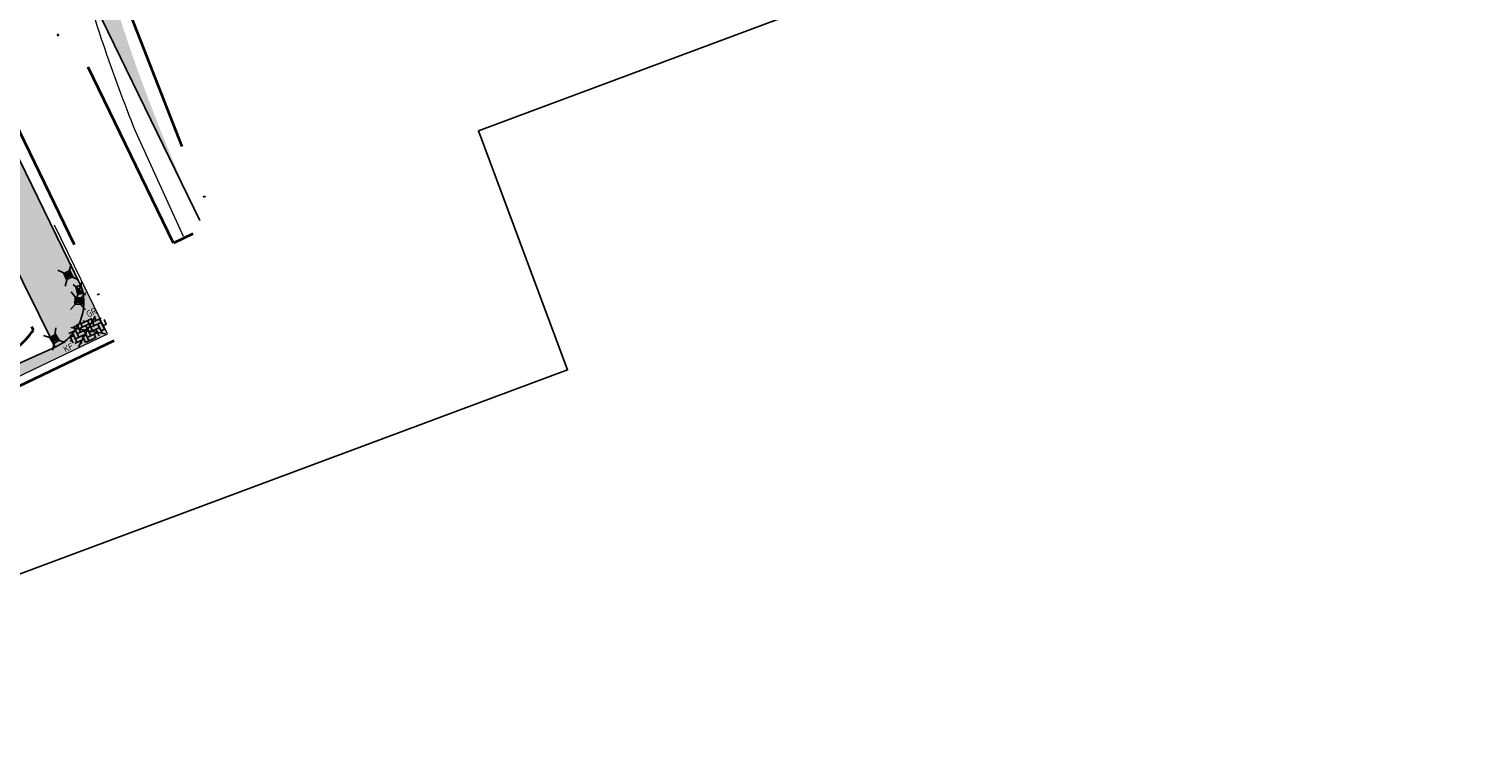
# Model space of a CAD drawing. Header units: metres. Extents: x 132493 to 135358, y 502695 to 503216.
# Tile 2 of 37: x 132541 to 132621, y 502695 to 502734. Entities that reach past the tile are written whole.
import ezdxf
from ezdxf.enums import TextEntityAlignment as Align

# ---------------------------------------------------------------- set-up
doc = ezdxf.new("R2010")
doc.units = ezdxf.units.M
doc.linetypes.add('XX-PROJECTGRENS', pattern=[18, 12, -3, 0, -3])
doc.layers.get('Defpoints').update_dxf_attribs({"color": 3})
doc.layers.add('ARC-opbreken asfalt rood', color=11, linetype='Continuous', lineweight=20, plot=False)
doc.layers.add('ARC-opbreken bss kf ev grijs', color=30, linetype='Continuous', plot=False)
doc.layers.add('ARC-opbreken btt 300x300 hv', color=7, linetype='Continuous', plot=False)
for name, color, linetype, lineweight in [('N-WE-KG-GRENS_WERKGRENS-G', 5, 'XX-PROJECTGRENS', 35), ('N-WE-VH-KANTVERHARDING-G', 2, 'Continuous', 18), ('N-WE-VH-VERHARDING_ASFALT_ZAAGSNEDE-G', 7, 'VH-ZAAGSNEDE', 25), ('V-WE-IE-MEUBILAIR_WEGMEUBILAIR-S', 7, 'Continuous', 25), ('V-WE-RI-KOLK-S', 7, 'Continuous', 25), ('V-WE-VH-KANTOPSLUITING_OPSLUITBAND_60X150-G', 32, 'VH-OPSLUITBAND_60X150-V', 25), ('V-WE-VH-KANTOPSLUITING_TROTTOIRBAND_130 150-G', 210, 'VH-TROTTOIRBAND_130-150-V', 25), ('V-WE-VH-VERHARDING_BETONSTRAATSTEEN_ELLEBOOG-S', 2, 'Continuous', 25), ('V-WE-VW-MARKERING_LANGS_STREEP_11_010-G', 7, 'VW-1-1_STREEP-V', 13)]:
    doc.layers.add(name, color=color, linetype=linetype, lineweight=lineweight)
doc.styles.add('NLCS-ISO', font='NLCS-ISO.ttf')
doc.linetypes.add('VH-OPSLUITBAND_60X150-V', pattern='A,4,-2,2,-2,2,[24,NLCS.SHX,S=1,R=0,X=0,Y=0],2,-2,2,-2', length=20)
doc.linetypes.add('VH-TROTTOIRBAND_130-150-V', pattern='A,2.5,[24,NLCS.SHX,S=1,R=0,X=0,Y=0],2.5,-2,2,-2,2,-2', length=15)
doc.linetypes.add('VH-ZAAGSNEDE', pattern='A,1e-05,-2.54,[181,NLCS.SHX,S=2.54,R=0,X=-2.54,Y=0],-5.08,[181,NLCS.SHX,S=2.54,R=180,X=2.54,Y=0],-2.54', length=10.16001)
doc.linetypes.add('VW-1-1_STREEP-V', pattern='A,1,-1,1,-1,0.5,[24,NLCS.SHX,S=0.5,R=0,X=0,Y=0],0.5,-1', length=6)

# ---------------------------------------------------------------- blocks, each defined once
blk = doc.blocks.new('V-SRI-KOLK_TROTTOIR-SO')
blk.add_hatch(color=256).paths.add_polyline_path([(1.12499999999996, 0.7499999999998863), (-1.124999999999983, 0.7499999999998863), (-1.124999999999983, -0.7499999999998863)])
at = {"ltscale": 0.1}
for p, q in [((-1.875000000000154, 1.25), (1.875000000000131, -1.25)), ((1.875000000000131, 1.25), (-1.875000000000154, -1.25))]:
    blk.add_line(p, q, dxfattribs=at)
blk.add_line((-1.124999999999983, -0.7499999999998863), (1.12499999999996, 0.7499999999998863))
at = {"flags": 128}
blk.add_lwpolyline([(-1.124999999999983, -0.7499999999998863), (1.12499999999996, -0.7499999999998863), (1.12499999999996, 0.7499999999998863), (-1.124999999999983, 0.7499999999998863)], close=True, dxfattribs=at)
blk = doc.blocks.new('V-SIE-WEG_PAAL_KUNSTSTOF')
at = {"color": 0}
for p, q in [((-0.4831769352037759, -0.4054335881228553), (0.4831769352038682, 0.4054335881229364)), ((0.4831769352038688, -0.4054335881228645), (-0.4831769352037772, 0.4054335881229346))]:
    blk.add_line(p, q, dxfattribs=at)
for p, q in [((-0.1874999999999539, 0.1875000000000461), (0.1875000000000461, -0.1874999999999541)), ((0.1875000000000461, 0.1875000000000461), (-0.1874999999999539, -0.1874999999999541))]:
    blk.add_line(p, q)
at = {"flags": 128}
for points in [[(-0.1874999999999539, -0.1874999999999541), (0.1875000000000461, -0.1874999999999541), (0.1875000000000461, 0.1875000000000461), (-0.1874999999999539, 0.1875000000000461)], [(-0.09374999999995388, 0.09375000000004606), (0.09421698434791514, 0.09375000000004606), (0.09421698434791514, -0.09421583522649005), (-0.09374999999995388, -0.09421583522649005)]]:
    blk.add_lwpolyline(points, close=True, dxfattribs=at)
blk = doc.blocks.new('V-SVH-BSS_KEIFORMAAT_ELLEBOOG-SO')
at = {"ltscale": 0.1}
for p, q in [((-5.610382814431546, 0.3855414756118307), (-3.971609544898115, 0.3855414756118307)), ((-5.02160954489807, 0.3855414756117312), (-5.02160954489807, -1.36993364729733)), ((-4.954776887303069, 1.435541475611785), (-2.92160954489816, 1.435541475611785)), ((0, 0), (-4.171838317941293, -3.003495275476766)), ((-3.971609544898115, 1.435541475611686), (-3.971609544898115, -1.71445852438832)), ((4.440892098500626e-16, 0), (-3.727942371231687, 2.683914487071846)), ((-3.104154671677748, 2.485541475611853), (-1.871609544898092, 2.485541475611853)), ((-2.92160954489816, 2.48554147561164), (-2.92160954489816, -0.6644585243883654)), ((-2.92160954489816, 0.3855414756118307), (0.2283904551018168, 0.3855414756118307)), ((-1.871609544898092, 2.805519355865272), (-1.871609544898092, 0.3855414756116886)), ((-1.871609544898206, 1.435541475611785), (1.278390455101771, 1.435541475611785)), ((-0.8216095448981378, 2.941359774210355), (-0.8216095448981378, 1.435541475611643)), ((-0.8216095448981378, 2.485541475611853), (2.32839045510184, 2.485541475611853)), ((-0.8216095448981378, 0.385541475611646), (-0.8216095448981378, -2.76445852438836)), ((4.440892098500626e-16, -1.665334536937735e-16), (3.727942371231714, 2.683914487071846)), ((0.2283904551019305, 2.970445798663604), (0.2283904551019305, 2.485541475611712)), ((0.2283904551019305, 1.435541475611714), (0.2283904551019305, -1.714458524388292)), ((1.278390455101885, 2.485541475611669), (1.278390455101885, -0.664458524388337)), ((1.278390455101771, 0.3855414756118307), (4.428390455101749, 0.3855414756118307)), ((2.32839045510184, 2.709488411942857), (2.32839045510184, 0.3855414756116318)), ((2.328390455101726, 1.435541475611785), (4.954776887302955, 1.435541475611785)), ((3.378390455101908, 2.384775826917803), (3.378390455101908, 1.4355414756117)), ((3.378390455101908, 0.3855414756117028), (3.378390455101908, -2.384775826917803)), ((4.428390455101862, 1.435541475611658), (4.428390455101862, -1.714458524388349)), ((5.47839045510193, 0.7434310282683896), (5.47839045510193, -0.6644585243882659)), ((5.478390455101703, 0.3855414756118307), (5.610382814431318, 0.3855414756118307)), ((-5.515026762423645, -0.6644585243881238), (-5.02160954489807, -0.6644585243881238)), ((-4.622465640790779, -1.714458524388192), (-1.871609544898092, -1.714458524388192)), ((-3.971609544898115, -0.6644585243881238), (-0.8216095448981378, -0.6644585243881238)), ((-2.92160954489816, -1.714458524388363), (-2.92160954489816, -2.545893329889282)), ((-1.871609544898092, -0.6644585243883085), (-1.871609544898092, -2.805519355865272)), ((-1.871609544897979, -2.764458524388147), (1.278390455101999, -2.764458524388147)), ((-0.8216095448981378, -1.714458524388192), (2.32839045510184, -1.714458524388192)), ((8.881784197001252e-16, -1.665334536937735e-16), (4.171838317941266, -3.003495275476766)), ((0.2283904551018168, -0.6644585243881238), (3.378390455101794, -0.6644585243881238)), ((0.2283904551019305, -2.764458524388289), (0.2283904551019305, -2.970445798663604)), ((1.278390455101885, -1.714458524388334), (1.278390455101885, -2.895995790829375)), ((2.32839045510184, -0.6644585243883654), (2.32839045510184, -2.709488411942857)), ((3.378390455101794, -1.714458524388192), (4.622465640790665, -1.714458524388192)), ((4.428390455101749, -0.6644585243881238), (5.515026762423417, -0.6644585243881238))]:
    blk.add_line(p, q, dxfattribs=at)
at = {"style": 'NLCS-ISO'}
blk.add_attdef('FORMAAT', text='', height=1.8, dxfattribs=at).set_placement((-5.710382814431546, -4.440892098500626e-15), align=Align.MIDDLE_RIGHT)
blk.add_attdef('KLEUR', text='', height=1.8, dxfattribs=at).set_placement((5.710382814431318, 0), align=Align.MIDDLE_LEFT)
at = {"style": 'NLCS-ISO', "flags": 1}
blk.add_attdef('FUNCTIE', text='', height=1.8, dxfattribs=at).set_placement((0.1159930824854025, -3.584775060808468), align=Align.MIDDLE_CENTER)

msp = doc.modelspace()

# ---------------------------------------------------------------- hatches: boundary and pattern name
at = {"layer": 'ARC-opbreken asfalt rood', "transparency": 33554559}
h = msp.add_hatch(color=256, dxfattribs=at)
h.dxf.hatch_style = 1
edge = h.paths.add_edge_path()
edge.add_line((132544.5158124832, 502738.0682251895), (132544.0322698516, 502739.6368682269))
edge.add_line((132544.0322698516, 502739.6368682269), (132542.7621714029, 502743.9561061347))
edge.add_arc((132546.1897048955, 502745.427991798), 3.730205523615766, 130.2419578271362, 203.2401361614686, ccw=False)
edge.add_line((132543.7799292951, 502748.2753440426), (132546.0606283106, 502749.9824049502))
edge.add_line((132546.0606283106, 502749.9824049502), (132548.1258530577, 502751.1600483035))
edge.add_line((132548.1258530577, 502751.1600483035), (132547.7132640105, 502752.3192066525))
edge.add_arc((132549.5516882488, 502743.5019707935), 9.006855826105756, 101.7776310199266, 155.5554148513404)
edge.add_arc((132549.1545163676, 502743.8116212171), 8.517959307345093, 156.3460628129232, 206.9929355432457)
edge.add_line((132541.5644823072, 502739.9454844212), (132542.6574000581, 502737.6582342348))
edge.add_line((132542.6574000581, 502737.6582342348), (132542.9517300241, 502737.7988740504))
edge.add_line((132542.9517300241, 502737.7988740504), (132550.2584845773, 502722.718005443))
edge.add_arc((132640.3487193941, 502765.1709769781), 99.5916924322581, 195.7915705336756, 205.2310900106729, ccw=False)
at = {"layer": 'ARC-opbreken bss kf ev grijs', "transparency": 33554559}
h = msp.add_hatch(color=256, dxfattribs=at)
h.dxf.hatch_style = 1
edge = h.paths.add_edge_path()
edge.add_line((132542.0700000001, 502716.179), (132539.1074928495, 502714.8414930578))
edge.add_line((132539.1074928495, 502714.8414930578), (132539.3900804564, 502714.2496290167))
edge.add_line((132539.3900804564, 502714.2496290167), (132544.951224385, 502716.9048171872))
edge.add_line((132544.951224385, 502716.9048171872), (132543.6253288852, 502719.6370461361))
edge.add_line((132543.6253288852, 502719.6370461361), (132543.4904521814, 502719.5723038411))
edge.add_arc((132540.9361486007, 502718.6475910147), 2.716534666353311, -65.3301531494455, 19.901345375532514, ccw=False)
at = {"layer": 'ARC-opbreken btt 300x300 hv', "transparency": 33554605}
h = msp.add_hatch(color=256, dxfattribs=at)
h.dxf.hatch_style = 1
edge = h.paths.add_edge_path()
edge.add_line((132542.0493015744, 502716.2214592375), (132538.485, 502723.365))
edge.add_line((132538.485, 502723.365), (132533.2958392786, 502720.9068146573))
edge.add_line((132533.2958392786, 502720.9068146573), (132532.5912147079, 502722.3569150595))
edge.add_line((132532.5912147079, 502722.3569150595), (132537.83, 502724.723))
edge.add_line((132537.83, 502724.723), (132529.376, 502742.134))
edge.add_line((132529.376, 502742.134), (132526.698743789, 502743.2886092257))
edge.add_line((132526.698743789, 502743.2886092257), (132523.813, 502742.281))
edge.add_line((132523.813, 502742.281), (132523.39, 502741.475))
edge.add_line((132523.39, 502741.475), (132517.6219035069, 502739.3086381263))
edge.add_line((132517.6219035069, 502739.3086381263), (132516.8824773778, 502741.2898523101))
edge.add_line((132516.8824773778, 502741.2898523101), (132521.0091160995, 502742.8299909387))
edge.add_line((132521.0091160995, 502742.8299909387), (132522.307147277, 502745.6248411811))
edge.add_line((132522.307147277, 502745.6248411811), (132524.094, 502746.293))
edge.add_arc((132525.6054308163, 502738.93920826), 7.50750797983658, 26.21769153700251, 101.61431010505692, ccw=False)
edge.add_line((132532.3405813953, 502742.255896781), (132533.3554589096, 502742.4942827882))
edge.add_line((132533.3554589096, 502742.4942827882), (132535.1305049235, 502736.7503636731))
edge.add_line((132535.1305049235, 502736.7503636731), (132537.2286828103, 502732.4097254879))
edge.add_line((132537.2286828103, 502732.4097254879), (132541.0482013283, 502724.5792279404))
edge.add_line((132541.0482013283, 502724.5792279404), (132543.4904521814, 502719.5723038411))
edge.add_arc((132540.9397927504, 502718.6460655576), 2.713628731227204, -22.714403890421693, 19.957821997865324, ccw=False)
edge.add_arc((132541.2558367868, 502718.4184109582), 2.335847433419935, 289.8580084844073, 339.4437019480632, ccw=False)
h = msp.add_hatch(color=256, dxfattribs=at)
h.dxf.hatch_style = 1
edge = h.paths.add_edge_path()
edge.add_arc((132540.9397927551, 502718.6460655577), 2.71362872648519, 357.57463701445, 365.5943043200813)
edge.add_line((132543.6404967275, 502718.9106008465), (132543.5351989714, 502718.9114710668))
edge.add_line((132543.5351989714, 502718.9114710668), (132543.5194710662, 502718.5368010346))
edge.add_line((132543.5194710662, 502718.5368010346), (132543.6509906, 502718.5312304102))

# ---------------------------------------------------------------- linework, layer by layer
at = {"layer": 'Defpoints', "elevation": -7055.849716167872, "flags": 128}
msp.add_lwpolyline([(132515.6407453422, 502694.5205919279), (132493.1757839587, 502754.8372004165), (132672.9139215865, 502821.7807906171), (132690.452397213, 502774.6914276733), (132565.4683856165, 502728.141051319), (132570.3948818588, 502714.9138056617)], close=True, dxfattribs=at)
at = {"layer": 'N-WE-KG-GRENS_WERKGRENS-G', "flags": 128}
msp.add_lwpolyline([(132714.2253158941, 502831.3904483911), (132712.7400949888, 502830.0161407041), (132714.1731425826, 502827.1052403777), (132719.4251604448, 502816.1866046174), (132713.9174027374, 502811.8229371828, 0.04161843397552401), (132718.6427681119, 502809.6287933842, 0.09745513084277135), (132725.8804583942, 502809.0646027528), (132725.8125626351, 502804.7527027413), (132725.6099385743, 502797.8086237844), (132725.1053925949, 502797.8233461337, -0.135959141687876), (132716.3704461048, 502797.1749889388), (132711.3572987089, 502798.4330373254), (132706.3933053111, 502799.6787505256), (132700.2689487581, 502800.2533693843, -0.009927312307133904), (132677.6423638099, 502796.2204368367), (132632.4775441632, 502780.0411305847), (132631.3302142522, 502779.1512723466), (132632.0502299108, 502777.5865491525), (132622.168617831, 502772.6569421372), (132620.9717571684, 502775.0561014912), (132620.4519287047, 502775.3022731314), (132554.7125988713, 502749.9192737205), (132553.5520077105, 502749.2593933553), (132548.0520104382, 502747.4137700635), (132545.4075692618, 502745.6198070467), (132545.4636435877, 502743.7122677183), (132548.2703150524, 502740.2041546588), (132546.1977120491, 502738.5524976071), (132547.2734198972, 502736.3736973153), (132545.773115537, 502735.6868012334), (132549.5112197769, 502726.1300581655), (132550.9953625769, 502723.075728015), (132548.6114247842, 502721.9184287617), (132542.8630033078, 502733.748541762), (132538.4003322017, 502731.5800659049), (132545.6203605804, 502716.6702314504), (132539.1543029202, 502713.582988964), (132538.3787504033, 502715.2073406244), (132538.8299591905, 502715.4227718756, 0.1258055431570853), (132540.8642619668, 502717.121495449), (132538.2229633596, 502722.5858758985), (132533.0917598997, 502720.1696919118), (132531.9897855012, 502722.4959291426), (132537.06849646, 502724.96466485), (132534.5651297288, 502730.1339482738), (132532.6554730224, 502734.0772605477), (132529.4452623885, 502740.761434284, 0.3885101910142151), (132526.4405938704, 502741.9752038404), (132517.3612774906, 502738.5866334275), (132516.3409391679, 502741.2473833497), (132514.3343546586, 502748.3721289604), (132518.7602017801, 502750.017851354), (132518.7078413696, 502750.1586643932), (132537.4658066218, 502757.1237498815), (132545.2267770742, 502760.1067389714), (132545.3430136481, 502759.9905023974), (132617.2179337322, 502787.5652962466, 0.0530358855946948), (132670.1520954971, 502814.1423324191), (132672.3265500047, 502817.6322222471), (132670.7549624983, 502818.6114352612), (132672.1943896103, 502820.9216431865), (132670.4513079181, 502822.0267407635), (132673.8028653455, 502827.2857703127), (132676.7105516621, 502830.3663762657), (132678.6356808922, 502831.8345226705), (132679.3636294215, 502829.7175962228), (132686.5403633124, 502831.996473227), (132685.8887513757, 502832.7922795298), (132687.7843656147, 502834.3444221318), (132685.8924956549, 502836.654941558, -0.03363462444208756), (132681.7567952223, 502842.4619635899), (132688.1466029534, 502846.9156222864), (132694.7811445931, 502837.3968314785), (132696.5537453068, 502838.8858371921), (132699.4390531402, 502838.5227991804), (132704.6475855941, 502843.3276917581), (132708.6928347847, 502846.9399721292), (132708.7889737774, 502849.3249708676), (132723.0757401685, 502862.504571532, 0.07308262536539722), (132734.9296173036, 502877.1697995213), (132757.8275011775, 502915.9053533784), (132758.6960745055, 502915.4095598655), (132759.1679985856, 502916.2078974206), (132760.3906122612, 502915.428677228), (132762.0341197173, 502915.8510020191, -0.02648883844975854), (132766.1507159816, 502921.6317261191), (132767.8034618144, 502923.534666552, -0.1483820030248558), (132790.4768695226, 502936.940914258), (132818.0074301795, 502943.8991565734), (132826.6721795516, 502946.2000181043), (132835.264211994, 502948.5399119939), (132853.030991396, 502954.7204042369), (132855.5430462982, 502955.5943731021), (132893.6670651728, 502969.9346445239), (132911.4250937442, 502976.5518217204), (132985.9372209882, 503003.554560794), (133023.5711726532, 503017.0704657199), (133037.4729290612, 503022.0417912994), (133036.8284805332, 503023.8357818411), (133048.3715800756, 503027.8953449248), (133048.97521697, 503026.1071146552), (133048.9911361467, 503026.1127395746), (133116.4164145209, 503049.9369461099), (133129.5936692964, 503053.9728422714), (133207.8773459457, 503083.0824674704), (133221.6020627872, 503088.229315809), (133252.5806296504, 503100.4096689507), (133277.3930948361, 503110.4427945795), (133306.0693888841, 503122.394261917), (133329.6915567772, 503132.1074622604), (133343.7506007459, 503138.2081911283), (133361.8374489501, 503145.7804018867), (133391.0475199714, 503157.4094206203), (133404.4047577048, 503161.7069303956), (133414.3680779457, 503164.4651842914), (133423.3375518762, 503166.665003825), (133422.7640556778, 503168.0921528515), (133426.0535146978, 503169.4217021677), (133426.8625576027, 503167.4200363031), (133431.5381101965, 503168.3037502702), (133432.8605034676, 503169.7050978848, -0.01252502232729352), (133446.1950836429, 503172.024689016), (133446.4274399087, 503171.1419565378), (133453.6951711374, 503172.4352029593), (133464.2441775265, 503174.5581261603), (133468.7507191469, 503175.6983460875), (133481.3466587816, 503179.8027244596), (133494.5838262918, 503184.5239476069), (133505.9859397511, 503189.2401041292), (133509.7453047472, 503190.5054281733), (133516.5469371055, 503192.9082903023), (133520.2490062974, 503182.1618742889), (133500.0104023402, 503174.4274569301), (133496.1304450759, 503172.7271114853), (133491.3793823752, 503168.1817010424), (133489.9685666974, 503172.1368100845, -0.001551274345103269), (133487.1674594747, 503171.1474206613, -0.02365583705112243), (133473.9172051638, 503167.2191786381, -0.09025762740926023), (133471.022142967, 503165.2937241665), (133449.108795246, 503158.5337313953), (133447.9712047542, 503161.9662686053), (133447.2343836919, 503162.6708405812, 0.0522661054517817), (133400.8006422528, 503151.1583812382), (133401.0319163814, 503146.3192967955), (133398.1815961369, 503145.8738086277), (133389.706913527, 503144.5492659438, 0.007004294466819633), (133353.8959263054, 503130.4761869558, 0.0005797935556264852), (133350.949471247, 503129.2663756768), (133350.4881779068, 503128.3037546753), (133331.4339915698, 503120.1368624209), (133318.7108270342, 503114.6835351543), (133316.0634265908, 503108.0857307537), (133308.6707664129, 503105.028186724), (133301.2143453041, 503108.4141632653), (133286.9959372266, 503102.611572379), (133286.8641141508, 503102.663705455), (133275.2480078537, 503097.9132657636), (133256.6406850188, 503090.2815487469), (133233.221242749, 503081.2590805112), (133231.4393499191, 503077.3620802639), (133227.6286606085, 503079.1045076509), (133217.6736325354, 503075.2692786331), (133153.4352097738, 503051.2787820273), (133140.9956119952, 503046.8551439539), (133135.5872467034, 503044.9842156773), (133134.6884052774, 503047.4809715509), (133133.4898386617, 503047.0494830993, 0.1102594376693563), (133115.8269476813, 503035.8476061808), (133100.7363959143, 503020.7744244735, 0.265135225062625), (133098.6401080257, 503013.1295457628), (133089.7072472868, 503009.9835794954, 0.2579390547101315), (133083.442742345, 503014.5278438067, 0.006082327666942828), (133083.2493027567, 503014.5493125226), (133077.9674409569, 503015.0705569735), (133061.9198871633, 503016.654221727, 0.1103685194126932), (133041.138442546, 503014.1171993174), (133025.6326239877, 503008.6090530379), (133021.6649358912, 503007.2559797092), (133021.3873068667, 503008.0323382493), (132937.6224978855, 502978.218195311), (132938.3614250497, 502976.2016140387), (132914.7767187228, 502967.5397454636), (132913.474181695, 502967.0613674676, 0.4150905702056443), (132911.7843959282, 502963.3955454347), (132912.5107056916, 502961.4360794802), (132902.7646982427, 502957.8062582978), (132902.241647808, 502959.2173635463, 0.414545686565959), (132897.8682955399, 502961.2223582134), (132896.4310291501, 502960.6877564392), (132859.0093786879, 502946.7684991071), (132839.9460323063, 502940.0107226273), (132837.1916569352, 502939.0343225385, 0.4190667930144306), (132835.1422824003, 502934.6408631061), (132835.5909846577, 502933.4386243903), (132826.0512460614, 502929.8453406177), (132824.7147034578, 502933.4345395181, 0.3826627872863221), (132821.8774908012, 502934.9238406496), (132821.6574329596, 502934.8682218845), (132792.8395207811, 502927.5846064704, 0.1999422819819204), (132770.1472463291, 502910.6100132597), (132769.1033134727, 502908.8440283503), (132764.3316825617, 502900.7720262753), (132764.8374316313, 502894.8777678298, -0.02378065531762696), (132742.3564131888, 502859.0920275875, -0.02528372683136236), (132736.3364398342, 502852.2821149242, -0.005570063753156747), (132713.8574613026, 502831.0580347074)], format="xyb", dxfattribs=at)
at = {"layer": 'N-WE-VH-KANTVERHARDING-G', "flags": 128}
msp.add_lwpolyline([(132539.0453904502, 502714.9715630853), (132539.3900804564, 502714.2496290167), (132544.951224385, 502716.9048171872), (132542.0345465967, 502722.9279490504)], dxfattribs=at)
at = {"layer": 'N-WE-VH-VERHARDING_ASFALT_ZAAGSNEDE-G', "ltscale": 0.2, "flags": 128}
msp.add_lwpolyline([(132550.0568592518, 502723.1766891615), (132542.9517300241, 502737.7988740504), (132536.4267263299, 502734.6810286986)], dxfattribs=at)
at = {"layer": 'V-WE-VH-KANTOPSLUITING_OPSLUITBAND_60X150-G', "flags": 128}
msp.add_lwpolyline([(132542.049301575, 502716.2214592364), (132538.485, 502723.365), (132533.2958392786, 502720.9068146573)], dxfattribs=at)
at = {"layer": 'V-WE-VH-KANTOPSLUITING_TROTTOIRBAND_130 150-G', "flags": 128}
msp.add_lwpolyline([(132539.1074928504, 502714.8414930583), (132542.0700000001, 502716.179, 0.3906099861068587), (132543.4904521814, 502719.5723038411), (132535.6557995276, 502735.6343357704)], format="xyb", dxfattribs=at)
at = {"layer": 'V-WE-VW-MARKERING_LANGS_STREEP_11_010-G', "ltscale": 2.5, "flags": 128}
msp.add_lwpolyline([(132549.1637749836, 502722.2864560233), (132546.5205, 502728.078, -0.02889663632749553), (132543.196, 502737.931)], format="xyb", dxfattribs=at)

# ---------------------------------------------------------------- block references
at = {"layer": 'V-WE-IE-MEUBILAIR_WEGMEUBILAIR-S'}
for p, rotation in [((132542.7879853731, 502720.1634546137), 294.4753632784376), ((132543.3400000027, 502718.7320000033), 267.5962480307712), ((132542.0190000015, 502716.6269999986), 302.9328758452)]:
    msp.add_blockref('V-SIE-WEG_PAAL_KUNSTSTOF', p, dxfattribs=dict(at, rotation=rotation))
at = {"layer": 'V-WE-RI-KOLK-S', "xscale": 0.2, "yscale": 0.2, "zscale": 0.2, "rotation": 105.7935631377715}
msp.add_blockref('V-SRI-KOLK_TROTTOIR-SO', (132543.4066408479, 502719.3438138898, 0.285138), dxfattribs=at)
at = {"layer": 'V-WE-VH-VERHARDING_BETONSTRAATSTEEN_ELLEBOOG-S'}
ref = msp.add_blockref('V-SVH-BSS_KEIFORMAAT_ELLEBOOG-SO', (132543.8407017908, 502717.0932908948), dxfattribs=dict(at, xscale=0.2, yscale=0.2, zscale=0.2, rotation=25.40501074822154))
ref.add_attrib('FORMAAT', 'KF', dxfattribs={"layer": '0', "height": 0.36, "rotation": 25.4050107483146, "style": 'NLCS-ISO'}).set_placement((132543.0284317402, 502716.2577034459), align=Align.MIDDLE_RIGHT)
ref.add_attrib('KLEUR', 'GR', dxfattribs={"layer": '0', "height": 0.36, "rotation": 25.4050107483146, "style": 'NLCS-ISO'}).set_placement((132543.8104125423, 502717.9666467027), align=Align.MIDDLE_LEFT)

doc.saveas('drawing.dxf')
